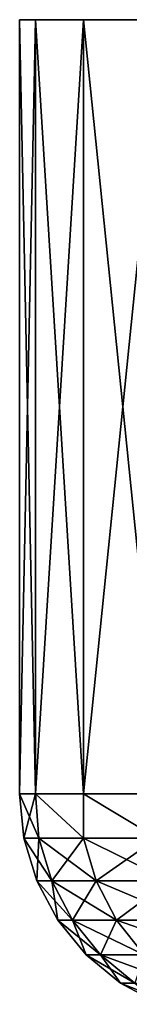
# Model space of a CAD drawing. Header units: metres. Extents: x -147 to 182, y -23 to 81.
# Tile 141 of 212: x 46.5 to 47.71, y 70.29 to 81.1. Entities that reach past the tile are written whole.
import ezdxf

# ---------------------------------------------------------------- set-up
doc = ezdxf.new("R2010")
doc.units = ezdxf.units.M
doc.layers.add('solid_ORA153_SW0001', color=7, linetype='CONTINUOUS')

msp = doc.modelspace()

# ---------------------------------------------------------------- linework, layer by layer
at = {"layer": 'solid_ORA153_SW0001'}
for points in [[(106.324142, 81.099998, -3.243558), (46.675861, 81.099998, -3.243558), (46.5, 81.099998)], [(46.5, 72.599998), (46.5, 81.099998), (46.675861, 81.099998, -3.243558)], [(106.5, 81.099998), (106.324142, 81.099998, -3.243558), (46.5, 81.099998)], [(46.675861, 81.099998, 3.243558), (106.5, 81.099998), (46.5, 81.099998)], [(46.675861, 72.599998, 3.243571), (46.675861, 81.099998, 3.243558), (46.5, 81.099998)], [(46.5, 72.599998), (46.675861, 72.599998, 3.243571), (46.5, 81.099998)], [(46.675861, 72.599998, -3.243571), (46.5, 72.599998), (46.675861, 81.099998, -3.243558)], [(105.79863, 81.099998, -6.449026), (47.201366, 81.099998, -6.449026), (46.675861, 81.099998, -3.243558)], [(46.675861, 72.599998, -3.243571), (46.675861, 81.099998, -3.243558), (47.201366, 81.099998, -6.449026)], [(106.324142, 81.099998, -3.243558), (105.79863, 81.099998, -6.449026), (46.675861, 81.099998, -3.243558)], [(47.201382, 72.599998, -6.449114), (46.675861, 72.599998, -3.243571), (47.201366, 81.099998, -6.449026)], [(46.675861, 81.099998, 3.243558), (106.324142, 81.099998, 3.243558), (106.5, 81.099998)], [(46.675861, 81.099998, 3.243558), (47.201366, 81.099998, 6.449026), (106.324142, 81.099998, 3.243558)], [(47.201382, 72.599998, 6.449114), (47.201366, 81.099998, 6.449026), (46.675861, 81.099998, 3.243558)], [(46.675861, 72.599998, 3.243571), (47.201382, 72.599998, 6.449114), (46.675861, 81.099998, 3.243558)], [(104.929588, 81.099998, -9.579069), (48.070412, 81.099998, -9.579069), (47.201366, 81.099998, -6.449026)], [(47.201382, 72.599998, -6.449114), (47.201366, 81.099998, -6.449026), (48.070412, 81.099998, -9.579069)], [(105.79863, 81.099998, -6.449026), (104.929588, 81.099998, -9.579069), (47.201366, 81.099998, -6.449026)], [(47.201366, 81.099998, 6.449026), (105.79863, 81.099998, 6.449026), (106.324142, 81.099998, 3.243558)], [(47.201366, 81.099998, 6.449026), (48.070412, 81.099998, 9.579069), (105.79863, 81.099998, 6.449026)], [(48.070404, 72.599998, 9.579047), (48.070412, 81.099998, 9.579069), (47.201366, 81.099998, 6.449026)], [(47.201382, 72.599998, 6.449114), (48.070404, 72.599998, 9.579047), (47.201366, 81.099998, 6.449026)], [(48.070404, 72.599998, -9.579047), (47.201382, 72.599998, -6.449114), (48.070412, 81.099998, -9.579069)], [(46.711548, 72.115166, 3.130893), (46.675861, 72.599998, 3.243571), (46.5, 72.599998)], [(46.547462, 72.115166, 0), (46.5, 72.599998), (46.675861, 72.599998, -3.243571)], [(46.711548, 72.115166, 3.130893), (46.5, 72.599998), (46.547462, 72.115166, 0)], [(46.547462, 72.115166, 0), (46.675861, 72.599998, -3.243571), (46.711548, 72.115166, -3.130893)], [(47.202, 72.115166, 6.227482), (47.201382, 72.599998, 6.449114), (46.675861, 72.599998, 3.243571)], [(47.202, 72.115166, 6.227482), (46.675861, 72.599998, 3.243571), (46.711548, 72.115166, 3.130893)], [(47.202, 72.115166, -6.227482), (46.675861, 72.599998, -3.243571), (47.201382, 72.599998, -6.449114)], [(46.711548, 72.115166, -3.130893), (46.675861, 72.599998, -3.243571), (47.202, 72.115166, -6.227482)], [(48.013447, 72.115166, 9.255842), (48.070404, 72.599998, 9.579047), (47.201382, 72.599998, 6.449114)], [(48.013447, 72.115166, 9.255842), (47.201382, 72.599998, 6.449114), (47.202, 72.115166, 6.227482)], [(48.013447, 72.115166, -9.255842), (47.201382, 72.599998, -6.449114), (48.070404, 72.599998, -9.579047)], [(47.202, 72.115166, -6.227482), (47.201382, 72.599998, -6.449114), (48.013447, 72.115166, -9.255842)], [(46.547462, 72.115166, 0), (46.711548, 72.115166, -3.130893), (46.689362, 71.645561, 0)], [(46.852669, 71.645561, 3.11606), (46.547462, 72.115166, 0), (46.689362, 71.645561, 0)], [(46.711548, 72.115166, 3.130893), (46.547462, 72.115166, 0), (46.852669, 71.645561, 3.11606)], [(46.711548, 72.115166, -3.130893), (46.852669, 71.645561, -3.11606), (46.689362, 71.645561, 0)], [(46.711548, 72.115166, -3.130893), (47.202, 72.115166, -6.227482), (46.852669, 71.645561, -3.11606)], [(46.711548, 72.115166, 3.130893), (46.852669, 71.645561, 3.11606), (47.340797, 71.645561, 6.19798)], [(47.202, 72.115166, 6.227482), (46.711548, 72.115166, 3.130893), (47.340797, 71.645561, 6.19798)], [(47.202, 72.115166, -6.227482), (47.340797, 71.645561, -6.19798), (46.852669, 71.645561, -3.11606)], [(47.202, 72.115166, -6.227482), (48.013447, 72.115166, -9.255842), (47.340797, 71.645561, -6.19798)], [(47.202, 72.115166, 6.227482), (47.340797, 71.645561, 6.19798), (48.148399, 71.645561, 9.211993)], [(48.013447, 72.115166, 9.255842), (47.202, 72.115166, 6.227482), (48.148399, 71.645561, 9.211993)], [(48.013447, 72.115166, -9.255842), (48.148399, 71.645561, -9.211993), (47.340797, 71.645561, -6.19798)], [(46.689362, 71.645561, 0), (46.852669, 71.645561, -3.11606), (46.920235, 71.212708, 0)], [(47.082275, 71.212708, 3.091927), (46.689362, 71.645561, 0), (46.920235, 71.212708, 0)], [(46.852669, 71.645561, 3.11606), (46.689362, 71.645561, 0), (47.082275, 71.212708, 3.091927)], [(46.852669, 71.645561, -3.11606), (47.082275, 71.212708, -3.091927), (46.920235, 71.212708, 0)], [(46.852669, 71.645561, -3.11606), (47.340797, 71.645561, -6.19798), (47.082275, 71.212708, -3.091927)], [(46.852669, 71.645561, 3.11606), (47.082275, 71.212708, 3.091927), (47.566624, 71.212708, 6.149979)], [(47.340797, 71.645561, 6.19798), (46.852669, 71.645561, 3.11606), (47.566624, 71.212708, 6.149979)], [(47.340797, 71.645561, -6.19798), (47.566624, 71.212708, -6.149979), (47.082275, 71.212708, -3.091927)], [(47.340797, 71.645561, -6.19798), (48.148399, 71.645561, -9.211993), (47.566624, 71.212708, -6.149979)], [(47.340797, 71.645561, 6.19798), (47.566624, 71.212708, 6.149979), (48.367973, 71.212708, 9.14065)], [(48.148399, 71.645561, 9.211993), (47.340797, 71.645561, 6.19798), (48.367973, 71.212708, 9.14065)], [(48.148399, 71.645561, -9.211993), (48.367973, 71.212708, -9.14065), (47.566624, 71.212708, -6.149979)], [(46.920235, 71.212708, 0), (47.082275, 71.212708, -3.091927), (47.231194, 70.833275, 0)], [(47.391529, 70.833275, 3.059423), (46.920235, 71.212708, 0), (47.231194, 70.833275, 0)], [(47.082275, 71.212708, 3.091927), (46.920235, 71.212708, 0), (47.391529, 70.833275, 3.059423)], [(47.082275, 71.212708, -3.091927), (47.391529, 70.833275, -3.059423), (47.231194, 70.833275, 0)], [(47.082275, 71.212708, -3.091927), (47.566624, 71.212708, -6.149979), (47.391529, 70.833275, -3.059423)], [(47.082275, 71.212708, 3.091927), (47.391529, 70.833275, 3.059423), (47.870785, 70.833275, 6.085327)], [(47.566624, 71.212708, 6.149979), (47.082275, 71.212708, 3.091927), (47.870785, 70.833275, 6.085327)], [(47.566624, 71.212708, -6.149979), (47.870785, 70.833275, -6.085327), (47.391529, 70.833275, -3.059423)], [(47.566624, 71.212708, -6.149979), (48.367973, 71.212708, -9.14065), (47.870785, 70.833275, -6.085327)], [(47.566624, 71.212708, 6.149979), (47.870785, 70.833275, 6.085327), (48.663708, 70.833275, 9.044559)], [(48.367973, 71.212708, 9.14065), (47.566624, 71.212708, 6.149979), (48.663708, 70.833275, 9.044559)], [(47.231194, 70.833275, 0), (47.391529, 70.833275, -3.059423), (47.61026, 70.521873, 0)], [(47.76852, 70.521873, 3.0198), (47.231194, 70.833275, 0), (47.61026, 70.521873, 0)], [(47.391529, 70.833275, 3.059423), (47.231194, 70.833275, 0), (47.76852, 70.521873, 3.0198)], [(47.391529, 70.833275, -3.059423), (47.76852, 70.521873, -3.0198), (47.61026, 70.521873, 0)], [(47.391529, 70.833275, -3.059423), (47.870785, 70.833275, -6.085327), (47.76852, 70.521873, -3.0198)], [(47.391529, 70.833275, 3.059423), (47.76852, 70.521873, 3.0198), (48.24157, 70.521873, 6.006515)], [(47.870785, 70.833275, 6.085327), (47.391529, 70.833275, 3.059423), (48.24157, 70.521873, 6.006515)], [(47.61026, 70.521873, 0), (47.76852, 70.521873, -3.0198), (48.042839, 70.290489, 0)], [(48.19873, 70.290489, 2.974583), (47.61026, 70.521873, 0), (48.042839, 70.290489, 0)], [(47.76852, 70.521873, 3.0198), (47.61026, 70.521873, 0), (48.19873, 70.290489, 2.974583)]]:
    msp.add_3dface(points, dxfattribs=at)

doc.saveas('drawing.dxf')
